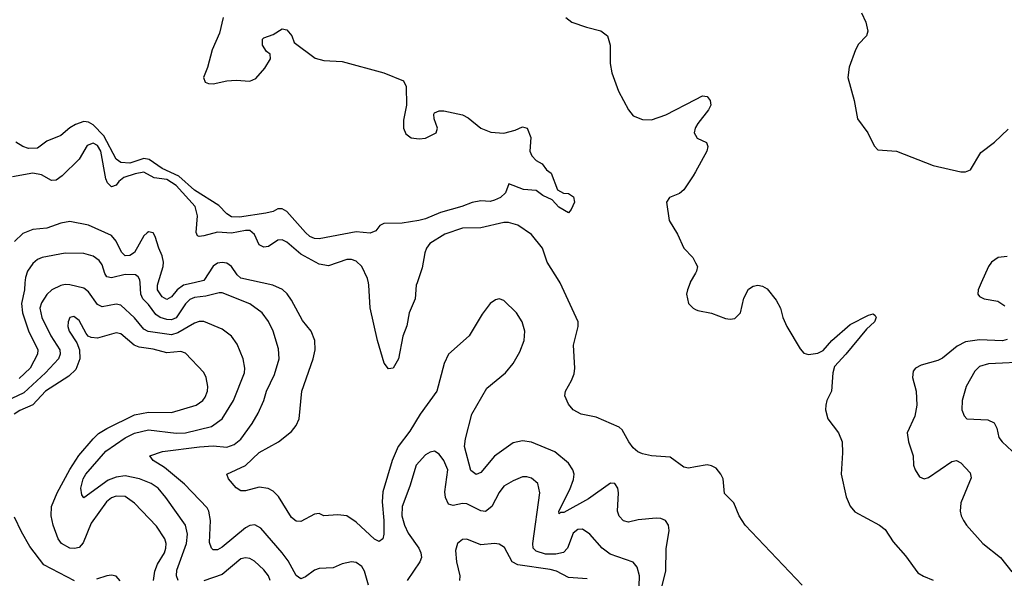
# Model space of a CAD drawing. Header units: inches. Extents: x 1678809 to 1859548, y 384609 to 522868.
# Tile 70 of 256: x 1747072 to 1751338, y 448719 to 451140. Entities that reach past the tile are written whole.
import ezdxf

# ---------------------------------------------------------------- set-up
doc = ezdxf.new("R2010")
doc.units = ezdxf.units.IN
doc.header["$MEASUREMENT"] = 0
for name, color, linetype in [('B7444', 7, 'Continuous'), ('B7445', 7, 'Continuous'), ('B7454', 7, 'Continuous'), ('B7455', 7, 'Continuous')]:
    doc.layers.add(name, color=color, linetype=linetype)

msp = doc.modelspace()

# ---------------------------------------------------------------- linework, layer by layer
at = {"layer": 'B7444', "color": 5}
for points, elevation in [([(1747095.4, 450000), (1747093.2, 449970), (1747080.2, 449910), (1747084.9, 449870), (1747110, 449792.3), (1747151.1, 449710), (1747149.1, 449690), (1747118.2, 449630), (1747070, 449584.8)], 240), ([(1748583.1, 448690), (1748565.8, 448750), (1748554.2, 448770), (1748530, 448787.3), (1748510, 448790.9), (1748470, 448781.7), (1748430, 448764.1), (1748370, 448761), (1748350, 448754.8), (1748310, 448725.8), (1748290, 448717.3), (1748270, 448731.1), (1748235, 448795), (1748210, 448829.8), (1748116.8, 448936.8), (1748091, 448951), (1748070, 448947.8), (1748050, 448938.1), (1747950, 448854.8), (1747930, 448843.1), (1747910, 448843), (1747903, 448850), (1747894, 448874), (1747898.5, 448970), (1747892.5, 449010), (1747884.5, 449024.5), (1747786.7, 449126.7), (1747699.9, 449199.9), (1747651.2, 449230), (1747636, 449250), (1747691.7, 449268.3), (1747851.5, 449288.5), (1747910, 449292.9), (1747970, 449287.7), (1748001.5, 449298.5), (1748030, 449322.2), (1748080.2, 449390), (1748105.4, 449434.6), (1748129.9, 449490), (1748141.2, 449530), (1748176.9, 449603.1), (1748196.2, 449670), (1748193.3, 449713.3), (1748169.8, 449790), (1748150, 449832.6), (1748123.1, 449870), (1748070, 449909.1), (1747950, 449955.9), (1747936.1, 449956.1), (1747878.1, 449941.9), (1747830, 449936), (1747810, 449927.8), (1747790, 449908.7), (1747750, 449848.7), (1747730, 449839.6), (1747710, 449840.7), (1747681.5, 449850), (1747662, 449862), (1747630, 449906.1), (1747606, 449930), (1747596.9, 449950), (1747593.7, 450000)], 240), ([(1747827.7, 450000), (1747781.7, 449990), (1747754.1, 449970), (1747730, 449939.6), (1747710, 449927.7), (1747690, 449939.3), (1747669.9, 449970), (1747669.6, 449990), (1747672.6, 450000)], 220), ([(1749851.9, 448670), (1749870.9, 448750), (1749872.5, 448847.5), (1749885.8, 448925.8), (1749882.6, 448950), (1749870, 448969.8), (1749850, 448978.4), (1749830, 448979.8), (1749752.2, 448972.2), (1749710, 448963.2), (1749688.3, 448968.3), (1749670, 448988.4), (1749662.5, 449010), (1749666.8, 449090), (1749663.7, 449110), (1749650, 449129.8), (1749631.3, 449131.3), (1749536.5, 449063.5), (1749430, 449003.7), (1749415.2, 449004.8), (1749410, 448999), (1749408.3, 449010), (1749455.9, 449104.1), (1749472.2, 449147.8), (1749474.3, 449170), (1749469.3, 449190), (1749450, 449218.1), (1749390, 449267.3), (1749290, 449309.9), (1749250, 449315.5), (1749210, 449305.6), (1749130, 449247.9), (1749070, 449178.4), (1749050, 449168.8), (1749026.9, 449186.9), (1748999.4, 449290), (1749004.2, 449324.2), (1749031.8, 449430), (1749096.6, 449543.4), (1749177.2, 449610), (1749209.8, 449650), (1749239.7, 449700.3), (1749258, 449750), (1749261.1, 449790), (1749249.8, 449830), (1749224.8, 449870), (1749170, 449923.5), (1749150, 449929.7), (1749133.5, 449926.5), (1749110, 449909.5), (1749075.6, 449864.4), (1749020.2, 449770), (1748929.6, 449690.4), (1748911.7, 449650), (1748878.9, 449530), (1748807.2, 449430), (1748763, 449357), (1748712.5, 449290), (1748685.9, 449230), (1748645.5, 449094.5), (1748642.5, 449050), (1748650.1, 448969.9), (1748650.1, 448909.9), (1748644.9, 448890), (1748630, 448878.3), (1748610, 448888.9), (1748530, 448962.9), (1748490, 448989.8), (1748450, 448994.5), (1748390, 448989.6), (1748370, 448999.5), (1748350, 448997), (1748290, 448965.1), (1748270, 448966.9), (1748250, 448982.6), (1748193.5, 449073.5), (1748170, 449097.4), (1748148.5, 449108.5), (1748110, 449114.8), (1748050, 449097.6), (1748030, 449097.7), (1748010, 449111.2), (1747976.9, 449150), (1747969.8, 449170.2), (1748050, 449207.5), (1748110, 449264.5), (1748192.9, 449310), (1748250, 449355.8), (1748270, 449381.7), (1748283.7, 449410), (1748294.2, 449530), (1748344.3, 449670), (1748352.7, 449710), (1748351.5, 449750), (1748334.6, 449790), (1748296.9, 449836.9), (1748250, 449925.1), (1748231.7, 449951.7), (1748210.8, 449970.8), (1748169.6, 449990), (1748123.3, 450000)], 220), ([(1748793.6, 450000), (1748790.2, 449989.8), (1748785.2, 449930), (1748759.5, 449870), (1748750, 449814), (1748731.5, 449768.5), (1748714, 449670), (1748690, 449629.6), (1748670, 449626.6), (1748651.3, 449651.3), (1748621.8, 449750), (1748590.9, 449890.9), (1748584.9, 449990), (1748582.8, 450000)], 180), ([(1750000, 449201.8), (1749970, 449196.4), (1749950, 449201.5), (1749890, 449244.8), (1749810, 449249.3), (1749770, 449258.8), (1749750, 449267.5), (1749730, 449284.2), (1749710.7, 449310), (1749682.4, 449362.4), (1749670, 449374.5), (1749570, 449417.7), (1749505.1, 449430), (1749469.8, 449450), (1749450, 449473.3), (1749433.8, 449510), (1749436.2, 449530), (1749463, 449577), (1749474, 449606), (1749477.5, 449630), (1749472, 449730), (1749491.5, 449810), (1749491.6, 449830), (1749413.1, 450000)], 180), ([(1749976.4, 450000), (1749965, 449970), (1749960.9, 449950), (1749970.1, 449910.1), (1749989.2, 449890), (1750000, 449884.3)], 180), ([(1747759.3, 448710), (1747751.1, 448730), (1747753.8, 448753.8), (1747795.3, 448870), (1747798.8, 448910), (1747790.4, 448950), (1747705.8, 449070), (1747672.2, 449110), (1747641.5, 449130), (1747592.1, 449150), (1747530, 449163), (1747490, 449157.5), (1747456.1, 449143.9), (1747350, 449068), (1747341.1, 449081.1), (1747338, 449110), (1747347.7, 449150), (1747359.6, 449170), (1747445.9, 449270), (1747530, 449328), (1747570, 449348.7), (1747630, 449362.7), (1747750, 449348.4), (1747790.1, 449350.1), (1747903.4, 449376.6), (1747949.8, 449410), (1747998.1, 449490), (1748046.6, 449610), (1748048.2, 449630), (1748040.7, 449670), (1748013.9, 449733.9), (1747990, 449768.4), (1747950, 449799.3), (1747870, 449832.3), (1747850, 449832.2), (1747830, 449824.5), (1747757.1, 449782.9), (1747730, 449774.9), (1747629.3, 449789.3), (1747610, 449799), (1747570, 449847.4), (1747510, 449902.6), (1747490, 449907.7), (1747430, 449895.3), (1747410, 449906.3), (1747370, 449961), (1747350, 449976.1), (1747290, 449990.5), (1747270, 449992.6), (1747250, 449988.6), (1747211.3, 449970), (1747190.5, 449949.5), (1747166.7, 449913.3), (1747160.4, 449890), (1747168.3, 449850), (1747208, 449770), (1747246.2, 449710), (1747248.3, 449690), (1747240.6, 449670), (1747184.3, 449610), (1747090, 449522.3), (1747013.5, 449486.5)], 260), ([(1747651.9, 448710), (1747658.3, 448750), (1747670, 448780.2), (1747699.9, 448830), (1747705.9, 448850), (1747707.2, 448870), (1747701.6, 448890), (1747665.4, 448945.4), (1747570, 449044.9), (1747530, 449073.2), (1747490, 449075.6), (1747470, 449067.4), (1747448.5, 449050), (1747382.4, 448957.6), (1747346.9, 448873.1), (1747330, 448853.1), (1747310, 448847.8), (1747290, 448849.9), (1747253.6, 448870), (1747239.2, 448890), (1747217.3, 448950), (1747209.4, 448990.6), (1747210.5, 449030), (1747234.4, 449090), (1747289.3, 449190.7), (1747329, 449251), (1747390, 449323.3), (1747413.9, 449346.1), (1747450, 449368.9), (1747570, 449427.6), (1747630, 449438.5), (1747730, 449438), (1747836.3, 449470), (1747866.4, 449490), (1747876.2, 449503.8), (1747885.8, 449530), (1747887.3, 449550), (1747880.7, 449590), (1747870.5, 449610.5), (1747790, 449694.6), (1747770, 449702.8), (1747710, 449695.8), (1747650, 449712.4), (1747590, 449720.7), (1747568.2, 449730), (1747510, 449778.7), (1747490, 449782.6), (1747410, 449759.8), (1747382.3, 449762.3), (1747368.9, 449768.9), (1747359.8, 449779.8), (1747330, 449836.9), (1747306.5, 449853.5), (1747290, 449849.6), (1747281.8, 449830), (1747281.2, 449810), (1747286.7, 449790), (1747319.9, 449739.9), (1747331, 449710), (1747332.4, 449670), (1747315.9, 449624.1), (1747285.1, 449594.9), (1747184.2, 449530), (1747130, 449471.1), (1747073.5, 449446.5), (1747049.1, 449430.9)], 280), ([(1749751.8, 448550), (1749757.8, 448730), (1749746.8, 448766.8), (1749729.8, 448789.8), (1749630, 448823.4), (1749595.5, 448850), (1749542.6, 448910), (1749510, 448932.1), (1749490, 448930.8), (1749470, 448915.3), (1749445.8, 448850), (1749428.8, 448831.2), (1749395.6, 448824.4), (1749350, 448823.9), (1749310, 448836.5), (1749297.3, 448850), (1749295.6, 448870), (1749325.5, 449090), (1749316.4, 449130), (1749290, 449153.5), (1749270, 449159.2), (1749250, 449158.7), (1749210, 449141.8), (1749170, 449118.2), (1749150, 449091.1), (1749117.7, 449030), (1749090, 449008.6), (1749070, 449011.6), (1749010, 449042.4), (1748990, 449043.7), (1748950, 449035.4), (1748930, 449040.8), (1748916.7, 449070), (1748914, 449094), (1748926.6, 449190), (1748910, 449229.7), (1748890, 449257.4), (1748870, 449269.7), (1748850, 449266.2), (1748830, 449254.2), (1748789.5, 449210), (1748762.2, 449117.8), (1748729, 449031), (1748727.4, 448990), (1748738.9, 448950), (1748755.1, 448915.1), (1748800.9, 448850), (1748810.2, 448830), (1748812.7, 448810), (1748806.4, 448790), (1748750.8, 448710)], 240), ([(1747310, 448708.7), (1747177.7, 448777.7), (1747116.6, 448856.6), (1747079.9, 448919.9), (1747050, 448984.5)], 320), ([(1749530, 448716.8), (1749450, 448722.4), (1749398.5, 448750), (1749370, 448757.7), (1749230, 448777.3), (1749205.3, 448790), (1749172.1, 448852.1), (1749150, 448866.9), (1749130, 448869.8), (1749070, 448864.1), (1749010, 448888.2), (1748990, 448888), (1748968.9, 448870), (1748960.6, 448839.4), (1748964.3, 448790), (1748979.4, 448730), (1748977.6, 448710)], 260), ([(1748157.4, 448710), (1748149.8, 448730), (1748130, 448755.9), (1748090, 448793), (1748070, 448804.8), (1748050, 448808.3), (1748030, 448803.9), (1747950, 448735.8), (1747870, 448708.6)], 260), ([(1747508.4, 448708.4), (1747490, 448728.1), (1747470, 448732.1), (1747450, 448729.2), (1747405, 448715)], 320)]:
    msp.add_lwpolyline(points, dxfattribs=dict(at, elevation=elevation))
at = {"layer": 'B7445', "color": 5}
for points, elevation in [([(1747953.2, 451150), (1747937.9, 451082.1), (1747906.7, 451010), (1747886.6, 450933.4), (1747868.9, 450890), (1747876.3, 450870), (1747890, 450863.1), (1747910, 450861.7), (1747970, 450875.5), (1748010, 450878), (1748070, 450873.4), (1748094.8, 450885.2), (1748134, 450930), (1748159, 450970), (1748158, 450990), (1748142, 451002), (1748124, 451030), (1748124.7, 451055.3), (1748130, 451062), (1748170, 451076), (1748210, 451101), (1748230, 451096), (1748251.3, 451070), (1748261, 451041), (1748353, 450973), (1748390, 450963.1), (1748470, 450959.5), (1748650.5, 450910.5), (1748735.5, 450875.5), (1748746.8, 450850), (1748748.2, 450770), (1748734.8, 450705.2), (1748735.7, 450670), (1748745.5, 450645.5), (1748768.1, 450628.1), (1748803.6, 450623.6), (1748830, 450626.2), (1748876.4, 450650), (1748881.7, 450670), (1748868.2, 450710), (1748867, 450730), (1748870, 450736), (1748890, 450744.9), (1748910, 450745.5), (1748990, 450728.2), (1749015.4, 450715.4), (1749070, 450670.4), (1749113.4, 450653.4), (1749170, 450648.9), (1749218.5, 450661.5), (1749250, 450676.3), (1749270.5, 450670.5), (1749286, 450630), (1749283, 450570), (1749290.4, 450550.4), (1749310, 450530.6), (1749335.9, 450515.9), (1749354, 450490), (1749375.2, 450475.2), (1749402.4, 450402.4), (1749428.8, 450388.8), (1749450, 450386.4), (1749471.8, 450371.8), (1749476.4, 450350), (1749462, 450318), (1749450, 450302.7), (1749407.5, 450327.5), (1749379.8, 450359.8), (1749338, 450378), (1749310, 450399.3), (1749255.3, 450404.7), (1749191.3, 450428.7), (1749177.1, 450390), (1749154.9, 450370), (1749130, 450358.3), (1749110, 450352.8), (1749070, 450355.1), (1749032.6, 450347.4), (1748987.7, 450330), (1748895.7, 450304.3), (1748830, 450276.5), (1748801, 450270), (1748730, 450258.9), (1748650, 450257), (1748632.3, 450247.7), (1748614.9, 450225.1), (1748590, 450214.7), (1748530, 450220.4), (1748370, 450190.9), (1748350, 450192.1), (1748330, 450200.3), (1748310, 450217.2), (1748230, 450309), (1748210, 450321), (1748190, 450320.3), (1748170, 450309), (1748138.9, 450301.1), (1748024.8, 450284.8), (1747990, 450285.5), (1747970, 450299.4), (1747935.4, 450335.4), (1747830, 450401.5), (1747761.4, 450461.4), (1747690, 450495.5), (1747634, 450534), (1747610, 450538.2), (1747550, 450519), (1747510, 450521.5), (1747490, 450535.2), (1747436.5, 450636.5), (1747390, 450684.5), (1747370, 450696.5), (1747350, 450698.3), (1747314.3, 450685.7), (1747290, 450671.6), (1747250, 450637.8), (1747190, 450614), (1747150, 450583.1), (1747110, 450581.4), (1747085.6, 450590), (1747056.4, 450610)], 160), ([(1749438, 451150), (1749464.9, 451130), (1749527.8, 451107.8), (1749590, 451092.2), (1749619.1, 451070), (1749630.4, 451030), (1749630.3, 450950), (1749638, 450910), (1749666.7, 450830), (1749709.1, 450749.1), (1749730, 450723.7), (1749770, 450707.6), (1749810, 450706.7), (1749872.1, 450727.9), (1750000, 450794.7)], 180), ([(1750000, 450672.3), (1749998.7, 450670), (1749994.9, 450650), (1750000, 450639.7)], 180), ([(1748582.8, 450000), (1748578.8, 450018.8), (1748553.9, 450070), (1748530, 450093.8), (1748510, 450100.4), (1748490, 450100.6), (1748410, 450074.1), (1748370, 450080.1), (1748290, 450124.2), (1748230, 450175.4), (1748210, 450186.5), (1748190, 450185), (1748150, 450157.1), (1748130, 450153.6), (1748110, 450164.7), (1748089.5, 450209.5), (1748070, 450225.9), (1748050, 450226.7), (1747990, 450215.4), (1747930, 450219.9), (1747870, 450202.7), (1747850, 450199.9), (1747843, 450203), (1747837.4, 450217.4), (1747842.6, 450290), (1747832.9, 450330), (1747750, 450421.5), (1747710, 450447), (1747655.3, 450455.3), (1747610, 450478.8), (1747572.7, 450472.7), (1747523.8, 450456.2), (1747501.4, 450438.6), (1747490, 450422.9), (1747470, 450415.2), (1747452.9, 450432.9), (1747445.5, 450450), (1747423.7, 450570), (1747410, 450595.1), (1747390, 450605.2), (1747365.1, 450594.9), (1747330, 450536.2), (1747256.9, 450463.1), (1747230, 450445), (1747210, 450443.1), (1747167.5, 450467.5), (1747130, 450474.8), (1747040.8, 450459.2)], 180), ([(1750000, 450481.3), (1749990, 450463.1), (1749950, 450402.4), (1749930, 450386.3), (1749887.3, 450370), (1749874.4, 450350), (1749886.4, 450270), (1749922.4, 450210), (1749950.2, 450150.2), (1749988.2, 450110), (1750000, 450086.4)], 180), ([(1747672.6, 450000), (1747693.6, 450070), (1747695.7, 450090), (1747690, 450117.4), (1747674.8, 450150), (1747660, 450200), (1747650, 450216.4), (1747630, 450220.3), (1747624.2, 450215.8), (1747610, 450202.7), (1747570, 450131.1), (1747550, 450118.8), (1747530, 450117.2), (1747513, 450133), (1747490, 450180.9), (1747470, 450205.4), (1747370, 450249.9), (1747290, 450266.1), (1747250, 450258.7), (1747190, 450237.3), (1747128.7, 450231.3), (1747086, 450214), (1747050, 450178.2)], 220), ([(1749413.1, 450000), (1749410, 450006.6), (1749358, 450090), (1749337.2, 450150), (1749289.3, 450209.3), (1749230, 450249.8), (1749190, 450260.8), (1749170, 450260.7), (1749070, 450238.8), (1748990, 450236), (1748914.4, 450210), (1748849.4, 450170), (1748834.6, 450150), (1748827.2, 450130), (1748815.4, 450064.6), (1748793.6, 450000)], 180), ([(1747593.7, 450000), (1747592.9, 450012.9), (1747586.1, 450026.1), (1747574.3, 450034.3), (1747530, 450036.4), (1747470, 450021.8), (1747450, 450025.4), (1747440.7, 450040.7), (1747430, 450077.3), (1747417, 450097), (1747390, 450115.4), (1747350, 450126.8), (1747270, 450127.8), (1747170, 450109), (1747150, 450100.3), (1747130, 450083.8), (1747106.3, 450050), (1747097.2, 450022.8), (1747095.4, 450000)], 240), ([(1748123.3, 450000), (1748030, 450020.1), (1748014.7, 450034.7), (1747990, 450071), (1747970, 450085), (1747950, 450088.5), (1747930, 450084.8), (1747910, 450072.6), (1747870, 450009.2), (1747827.7, 450000)], 220), ([(1750000, 450041.5), (1749977.4, 450002.6), (1749976.4, 450000)], 180)]:
    msp.add_lwpolyline(points, dxfattribs=dict(at, elevation=elevation))
at = {"layer": 'B7454', "color": 5}
for points, elevation in [([(1751238, 450000), (1751225, 449970), (1751222.8, 449950), (1751230, 449940.9), (1751250, 449930.2), (1751310, 449920.9), (1751339.9, 449899.9)], 220), ([(1750000, 449884.3), (1750010, 449879.1), (1750070, 449868.3), (1750130, 449844.8), (1750150, 449842), (1750170, 449845.3), (1750194.6, 449870), (1750210, 449933), (1750230, 449971.7), (1750250, 449984.9), (1750270, 449990.3), (1750290, 449985.3), (1750310, 449973.7), (1750350, 449925.3), (1750368.4, 449890), (1750378.8, 449850), (1750395.9, 449810), (1750453.1, 449713.1), (1750470, 449694.4), (1750490, 449688.7), (1750530, 449695.5), (1750553, 449707), (1750590, 449750.2), (1750670, 449819), (1750750, 449859.3), (1750770, 449866), (1750778.5, 449858.5), (1750782.8, 449850), (1750775.5, 449830), (1750741, 449799), (1750651.8, 449690), (1750602.8, 449637.2), (1750595.5, 449610), (1750589.3, 449530.7), (1750569, 449490), (1750564.7, 449470), (1750562.8, 449450), (1750574, 449410), (1750619.2, 449350), (1750635.2, 449310), (1750637.1, 449262.9), (1750630.9, 449170), (1750652.9, 449072.9), (1750670, 449032), (1750690, 449007.4), (1750797.6, 448950), (1750822, 448930), (1750856.9, 448876.9), (1750910, 448816), (1750963.4, 448743.4), (1750988.1, 448728.1), (1751030, 448711.6)], 180), ([(1751350, 449754.6), (1751330, 449748.9), (1751230, 449752.4), (1751170, 449743.9), (1751134.2, 449725.8), (1751070, 449673), (1751050, 449663.1), (1750977.5, 449642.5), (1750953, 449630), (1750942.8, 449617.2), (1750939.6, 449590), (1750955.4, 449530), (1750959.5, 449470), (1750950, 449421.3), (1750917.1, 449350), (1750922.3, 449310), (1750942.8, 449250), (1750944.7, 449210), (1750951.3, 449190), (1750970, 449159.5), (1750990, 449150.3), (1751010, 449156.1), (1751110, 449225.2), (1751130, 449230.2), (1751150, 449220.3), (1751190, 449176), (1751194.9, 449154.9), (1751150, 449046), (1751147.1, 449010), (1751151, 448990), (1751161.4, 448970), (1751174.2, 448950), (1751245.2, 448870), (1751320.9, 448810), (1751370, 448747.1)], 220), ([(1751450, 449658), (1751270, 449648.2), (1751230, 449637.6), (1751210, 449616.3), (1751172.2, 449550), (1751154.9, 449490), (1751153.7, 449450), (1751163.8, 449423.8), (1751176, 449410), (1751265.7, 449405.7), (1751293.7, 449393.7), (1751305.8, 449370), (1751314.7, 449330), (1751327.9, 449310), (1751393.2, 449250)], 240), ([(1750462.4, 448690), (1750215.4, 448950), (1750189.8, 448990), (1750166.8, 449046.8), (1750126.3, 449086.3), (1750119.5, 449150), (1750110.4, 449170.4), (1750090, 449196.8), (1750070, 449207.3), (1750050, 449210.7), (1750000, 449201.8)], 180)]:
    msp.add_lwpolyline(points, dxfattribs=dict(at, elevation=elevation))
at = {"layer": 'B7455', "color": 5}
for points, elevation in [([(1750719.3, 451170), (1750737.3, 451130), (1750746, 451090), (1750741, 451070), (1750706, 451034), (1750693.4, 451010), (1750665.2, 450934.8), (1750659.7, 450890), (1750687.9, 450790), (1750701.7, 450710), (1750746.4, 450650), (1750773.7, 450593.7), (1750790, 450576.3), (1750870.2, 450570.2), (1751028.9, 450508.9), (1751150, 450480.3), (1751170, 450480.4), (1751191, 450489), (1751235.9, 450564.1), (1751295.1, 450610), (1751354.3, 450665.7)], 220), ([(1750000, 450794.7), (1750030, 450810.3), (1750050, 450807.3), (1750063, 450790), (1750066, 450770), (1750056.4, 450750), (1750010.3, 450690), (1750000, 450672.3)], 180), ([(1750000, 450639.7), (1750006.6, 450626.6), (1750048.1, 450608.1), (1750053.4, 450590), (1750048.5, 450570), (1750000, 450481.3)], 180), ([(1750000, 450086.4), (1750008.2, 450070), (1750004.9, 450050), (1750000, 450041.5)], 180), ([(1751350, 450114.2), (1751311.1, 450108.9), (1751282.2, 450090), (1751268.6, 450070), (1751238, 450000)], 220)]:
    msp.add_lwpolyline(points, dxfattribs=dict(at, elevation=elevation))

doc.saveas('drawing.dxf')
